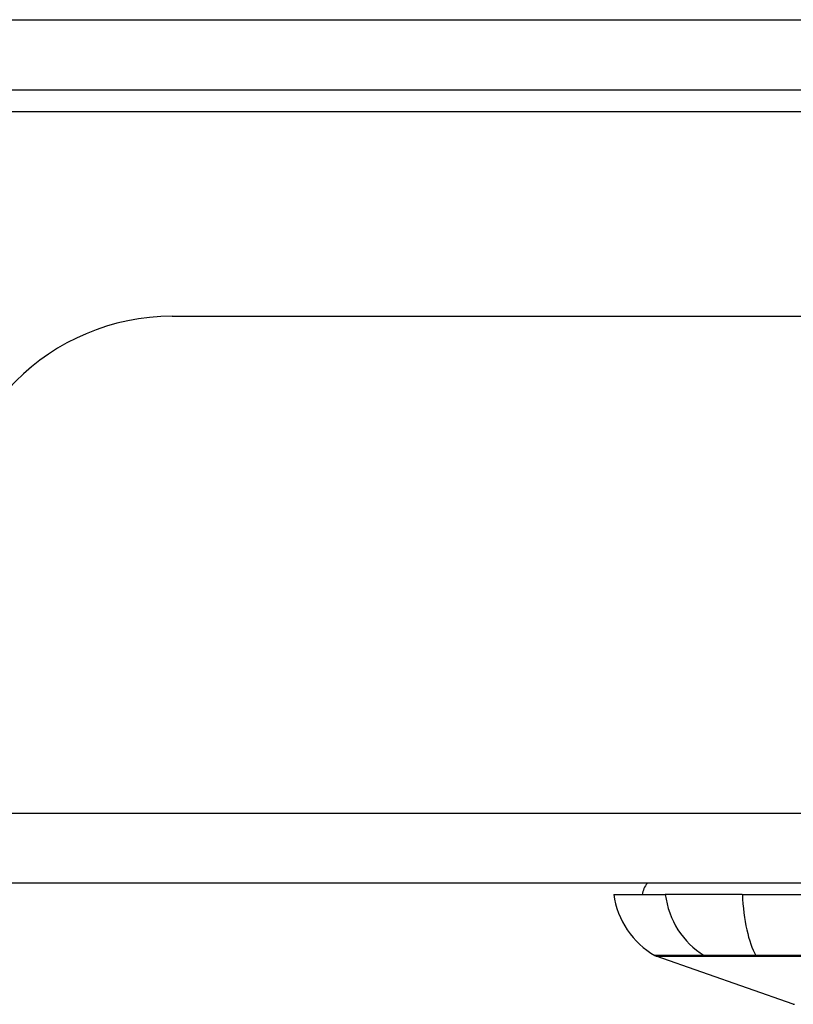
# Model space of a CAD drawing. Header units: inches. Extents: x 20 to 448, y 48 to 213.
# Tile 47 of 235: x 100.84 to 101.93, y 47.74 to 49.13. Entities that reach past the tile are written whole.
import ezdxf

# ---------------------------------------------------------------- set-up
doc = ezdxf.new("R2010")
doc.units = ezdxf.units.IN
doc.header["$MEASUREMENT"] = 0
doc.layers.add('Visible Edges(ANSI)', color=7, linetype='Continuous', lineweight=25)
doc.layers.add('Visible Tangent Edges(ANSI)', color=7, linetype='Continuous', lineweight=25)

msp = doc.modelspace()

# ---------------------------------------------------------------- linework, layer by layer
at = {"layer": 'Visible Edges(ANSI)'}
for p, q in [((61.9107, 49.0339), (103.7127, 49.0339)), ((101.0562, 48.7144), (103.6142, 48.7144)), ((103.6142, 47.9144), (62.0092, 47.9144)), ((101.679, 47.8986), (101.7518, 47.8986)), ((101.8605, 47.8986), (101.7518, 47.8986)), ((101.8605, 47.8986), (102.7179, 47.8986)), ((101.9324, 47.744), (101.7389, 47.8117))]:
    msp.add_line(p, q, dxfattribs=at)
for centre, radius, start, end in [((101.0562, 48.4024), 0.312, 90, 180), ((101.7577, 47.8907), 0.0394, 143.1301, 168.463), ((101.796, 47.9149), 0.1181, 187.9413, 240.1831), ((101.7421, 47.821), 0.00984, 240.1831, 250.71), ((101.934, 47.7486), 0.00492, 250.71, 269.8269)]:
    msp.add_arc(centre, radius, start, end, dxfattribs=at)
at = {"layer": 'Visible Tangent Edges(ANSI)'}
for p, q in [((61.9107, 49.1329), (102.9456, 49.1329)), ((102.8136, 49.0029), (100.2431, 49.0029)), ((62.0092, 48.0134), (103.6142, 48.0134)), ((101.8085, 47.8117), (101.8087, 47.8117)), ((101.8804, 47.8117), (101.8809, 47.8117))]:
    msp.add_line(p, q, dxfattribs=at)
at = {"layer": 'Visible Tangent Edges(ANSI)', "flags": 128}
for points in [[(101.8064, 47.8126), (101.8008, 47.8126), (101.7955, 47.8126), (101.7903, 47.8126), (101.7854, 47.8126), (101.7808, 47.8126), (101.7763, 47.8126), (101.7721, 47.8126), (101.7682, 47.8125), (101.7644, 47.8125), (101.7609, 47.8125), (101.7577, 47.8125), (101.7546, 47.8125), (101.7519, 47.8125), (101.7493, 47.8125), (101.747, 47.8125), (101.745, 47.8125), (101.7431, 47.8125), (101.7416, 47.8125), (101.7403, 47.8125), (101.7392, 47.8125), (101.7383, 47.8125), (101.7377, 47.8124), (101.7374, 47.8124), (101.7372, 47.8124)], [(101.7389, 47.8117), (101.739, 47.8117), (101.7394, 47.8117), (101.74, 47.8117), (101.7408, 47.8117), (101.7419, 47.8117), (101.7433, 47.8117), (101.7448, 47.8117), (101.7467, 47.8117), (101.7488, 47.8117), (101.7511, 47.8117), (101.7536, 47.8117), (101.7564, 47.8117), (101.7595, 47.8117), (101.7628, 47.8117), (101.7663, 47.8117), (101.77, 47.8117), (101.774, 47.8117), (101.7783, 47.8117), (101.7827, 47.8117), (101.7874, 47.8117), (101.7924, 47.8117), (101.7975, 47.8117), (101.8029, 47.8117), (101.8085, 47.8117)], [(101.8796, 47.8126), (101.8754, 47.8127), (101.8713, 47.8127), (101.8672, 47.8127), (101.8633, 47.8127), (101.8593, 47.8127), (101.8555, 47.8127), (101.8518, 47.8127), (101.8481, 47.8127), (101.8446, 47.8127), (101.8411, 47.8127), (101.8378, 47.8127), (101.8346, 47.8127), (101.8315, 47.8127), (101.8285, 47.8127), (101.8257, 47.8127), (101.8229, 47.8127), (101.8204, 47.8127), (101.8179, 47.8127), (101.8156, 47.8127), (101.8135, 47.8127), (101.8115, 47.8127), (101.8096, 47.8127), (101.8079, 47.8127), (101.8064, 47.8126)], [(101.8087, 47.8117), (101.8102, 47.8117), (101.8119, 47.8117), (101.8137, 47.8117), (101.8157, 47.8117), (101.8179, 47.8117), (101.8201, 47.8117), (101.8225, 47.8117), (101.8251, 47.8117), (101.8277, 47.8117), (101.8305, 47.8117), (101.8334, 47.8117), (101.8364, 47.8117), (101.8396, 47.8117), (101.8428, 47.8117), (101.8462, 47.8117), (101.8497, 47.8117), (101.8532, 47.8117), (101.8569, 47.8117), (101.8606, 47.8117), (101.8644, 47.8117), (101.8683, 47.8117), (101.8723, 47.8117), (101.8763, 47.8117), (101.8804, 47.8117)], [(101.9458, 47.8126), (101.9126, 47.8126), (101.8796, 47.8126)], [(101.8809, 47.8117), (101.9137, 47.8117), (101.9468, 47.8117)]]:
    msp.add_lwpolyline(points, dxfattribs=at)
at = {"layer": 'Visible Tangent Edges(ANSI)'}
for centre, major_axis, ratio, start_param, end_param in [((101.8622, 47.9149), (0, 0.1181), 0.943995, 1.709398, 2.617758), ((101.8991, 47.9149), (0, -0.1181), 0.32996, 4.850991, 5.75935), ((101.8111, 47.8212), (0.00008, -0.00984), 0.945463, 5.751833, 6.01554), ((101.8813, 47.8212), (-0.00003, -0.00984), 0.32572, 5.760249, 6.023956)]:
    msp.add_ellipse(centre, major_axis=major_axis, ratio=ratio, start_param=start_param, end_param=end_param, dxfattribs=at)

doc.saveas('drawing.dxf')
